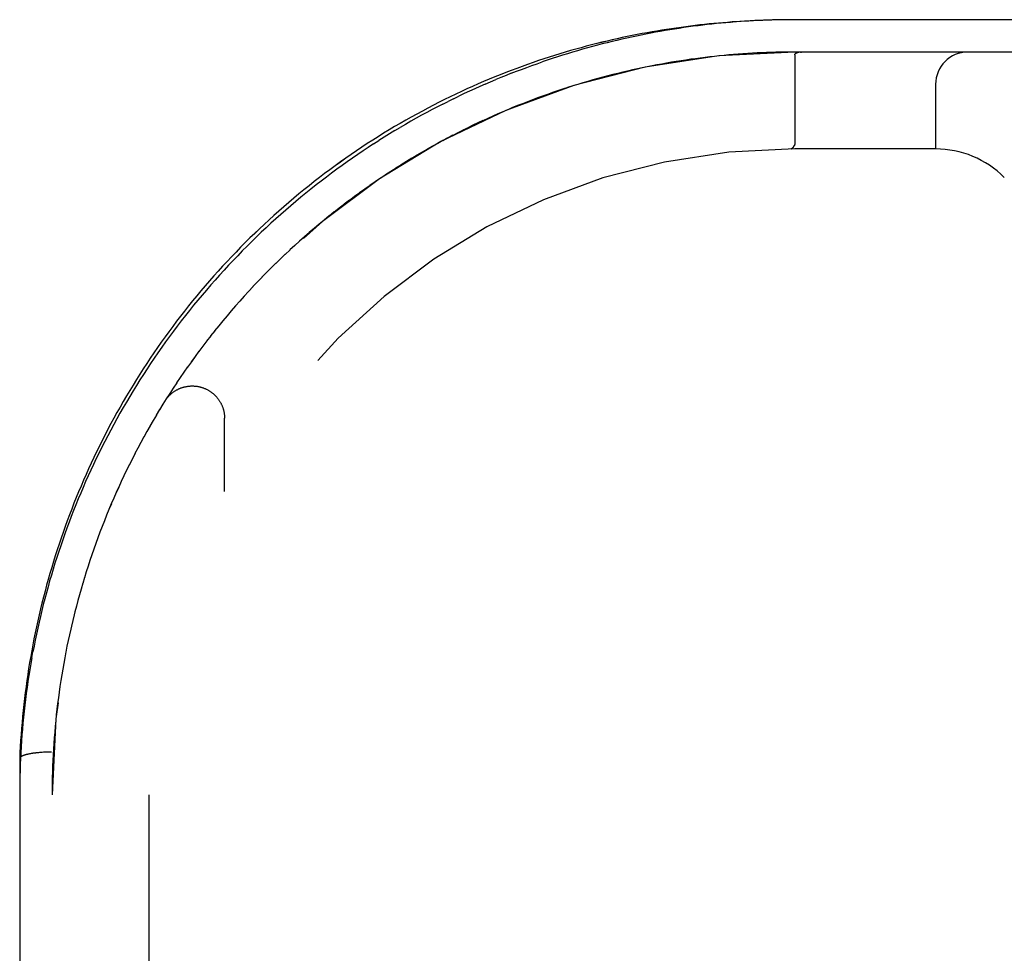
# Model space of a CAD drawing. Header units: inches. Extents: x 0 to 189, y 0 to 122.
# Tile 193 of 226: x 83.39 to 85.3, y 99.27 to 101.08. Entities that reach past the tile are written whole.
import ezdxf

# ---------------------------------------------------------------- set-up
doc = ezdxf.new("R2010")
doc.units = ezdxf.units.IN
doc.header["$LTSCALE"] = 10.388889
doc.header["$MEASUREMENT"] = 0
doc.linetypes.add('HIDDEN', pattern=[0.2, 0.1, -0.1])
doc.layers.add('RIGHTHAND_DOOR_ASSEMBLY', color=7, linetype='CONTINUOUS')

msp = doc.modelspace()

# ---------------------------------------------------------------- linework, layer by layer
at = {"layer": 'RIGHTHAND_DOOR_ASSEMBLY', "color": 8, "linetype": 'HIDDEN'}
for p, q in [((84.8852, 101.0767), (84.876, 101.0766)), ((84.8938, 101.0767), (84.8849, 101.0767)), ((85.4225, 101.0767), (84.8938, 101.0767)), ((85.4225, 101.0142), (84.8938, 101.0142)), ((84.8938, 101.0086), (84.8938, 100.837)), ((84.9023, 101.014), (84.9018, 101.0139)), ((84.9027, 101.014), (84.9023, 101.014)), ((84.9032, 101.0141), (84.9027, 101.014)), ((84.9037, 101.0141), (84.9032, 101.0141)), ((84.9042, 101.0142), (84.9037, 101.0141)), ((84.9048, 101.0142), (84.9053, 101.0142)), ((84.9059, 101.0142), (84.9065, 101.0142)), ((84.4448, 100.9423), (84.435, 100.939)), ((84.4546, 100.9455), (84.4447, 100.9423)), ((84.4644, 100.9486), (84.4545, 100.9454)), ((84.4838, 100.9545), (84.4741, 100.9516)), ((85.166, 100.9517), (85.166, 100.8267)), ((84.2337, 100.9238), (84.2235, 100.9187)), ((84.2337, 100.9238), (84.244, 100.9288)), ((84.4253, 100.9357), (84.4155, 100.9323)), ((84.4351, 100.939), (84.4252, 100.9357)), ((84.2132, 100.9135), (84.2235, 100.9187)), ((84.3002, 100.8859), (84.2905, 100.8814)), ((84.1204, 100.8621), (84.1307, 100.8682)), ((84.2618, 100.8677), (84.252, 100.8629)), ((84.223, 100.848), (84.2129, 100.8427)), ((84.2327, 100.8531), (84.2228, 100.8479)), ((84.2424, 100.8581), (84.2325, 100.853)), ((84.2521, 100.863), (84.2423, 100.858)), ((84.0793, 100.8364), (84.0895, 100.843)), ((84.1934, 100.8319), (84.1831, 100.8262)), ((84.2033, 100.8374), (84.1931, 100.8318)), ((84.2132, 100.8428), (84.2031, 100.8373)), ((84.8925, 100.8329), (84.8914, 100.8312)), ((84.8916, 100.8315), (84.8925, 100.8329)), ((84.1633, 100.8147), (84.1529, 100.8085)), ((84.1734, 100.8205), (84.163, 100.8145)), ((84.1834, 100.8263), (84.1731, 100.8204)), ((84.8871, 100.8267), (84.8868, 100.8267)), ((84.8872, 100.8267), (84.887, 100.8267)), ((85.166, 100.8267), (84.8938, 100.8267)), ((84.1329, 100.7962), (84.1225, 100.7897)), ((84.1431, 100.8025), (84.1327, 100.796)), ((84.1532, 100.8086), (84.1428, 100.8023)), ((84.1026, 100.7767), (84.0922, 100.7698)), ((84.1127, 100.7833), (84.1023, 100.7765)), ((84.1228, 100.7898), (84.1124, 100.7831)), ((84.0724, 100.7563), (84.0622, 100.749)), ((84.0824, 100.7632), (84.0721, 100.7561)), ((84.0925, 100.77), (84.0822, 100.763)), ((84.0425, 100.7348), (84.0324, 100.7273)), ((84.0524, 100.7421), (84.0423, 100.7347)), ((84.0624, 100.7492), (84.0522, 100.7419)), ((84.0228, 100.72), (84.0127, 100.7123)), ((84.0326, 100.7275), (84.0225, 100.7199)), ((83.9934, 100.6971), (83.9835, 100.689)), ((84.0032, 100.7048), (83.9932, 100.6969)), ((84.0129, 100.7125), (84.0029, 100.7047)), ((83.9741, 100.6813), (83.9643, 100.6731)), ((83.9838, 100.6892), (83.9739, 100.6811)), ((83.9456, 100.6569), (83.936, 100.6483)), ((83.9551, 100.6651), (83.9454, 100.6567)), ((83.9646, 100.6732), (83.9548, 100.6649)), ((83.9269, 100.6401), (83.9174, 100.6314)), ((83.9362, 100.6485), (83.9267, 100.6399)), ((83.9084, 100.623), (83.8991, 100.6141)), ((83.9176, 100.6316), (83.9082, 100.6228)), ((83.8902, 100.6056), (83.881, 100.5965)), ((83.8993, 100.6143), (83.89, 100.6054)), ((83.8723, 100.5878), (83.8633, 100.5786)), ((83.8812, 100.5967), (83.8721, 100.5876)), ((83.8548, 100.5697), (83.8459, 100.5604)), ((83.8635, 100.5788), (83.8546, 100.5695)), ((83.8375, 100.5513), (83.8288, 100.5418)), ((83.8461, 100.5605), (83.8373, 100.5511)), ((83.8206, 100.5326), (83.8121, 100.523)), ((83.829, 100.542), (83.8204, 100.5324)), ((83.804, 100.5137), (83.7957, 100.5039)), ((83.8122, 100.5232), (83.8038, 100.5135)), ((83.7878, 100.4944), (83.7797, 100.4846)), ((83.7958, 100.5041), (83.7876, 100.4943)), ((83.7719, 100.475), (83.764, 100.465)), ((83.7798, 100.4847), (83.7718, 100.4748)), ((83.7565, 100.4553), (83.7487, 100.4452)), ((83.7641, 100.4651), (83.7563, 100.4551)), ((83.7414, 100.4354), (83.7338, 100.4251)), ((83.7489, 100.4453), (83.7412, 100.4352)), ((83.7338, 100.4251), (83.7265, 100.4151)), ((83.7123, 100.3949), (83.7052, 100.3845)), ((83.7194, 100.4051), (83.7122, 100.3947)), ((83.6984, 100.3744), (83.6915, 100.3639)), ((83.7053, 100.3847), (83.6983, 100.3743)), ((83.6849, 100.3538), (83.6782, 100.3432)), ((83.6916, 100.3641), (83.6848, 100.3536)), ((83.6718, 100.3329), (83.6653, 100.3223)), ((83.6783, 100.3434), (83.6717, 100.3328)), ((83.6654, 100.3225), (83.659, 100.3118)), ((83.6529, 100.3015), (83.6467, 100.2907)), ((83.6591, 100.312), (83.6528, 100.3013)), ((83.791, 100.1643), (83.791, 100.3058)), ((83.6408, 100.2803), (83.6348, 100.2695)), ((83.6468, 100.2909), (83.6407, 100.2801)), ((83.629, 100.2589), (83.6233, 100.2482)), ((83.6349, 100.2697), (83.629, 100.2589)), ((83.6123, 100.2269), (83.6068, 100.216)), ((83.6178, 100.2376), (83.6122, 100.2268)), ((83.6069, 100.2162), (83.6016, 100.2052)), ((83.5863, 100.1728), (83.5814, 100.1619)), ((83.5767, 100.1512), (83.5719, 100.1402)), ((83.5459, 100.0747), (83.5419, 100.0636)), ((83.5419, 100.0636), (83.538, 100.0526)), ((83.52, 99.9976), (83.5166, 99.9865)), ((83.5134, 99.9755), (83.5103, 99.9645)), ((83.5134, 99.9754), (83.5103, 99.9644)), ((83.5167, 99.9866), (83.5134, 99.9754)), ((83.5072, 99.9534), (83.5043, 99.9423)), ((83.5103, 99.9645), (83.5072, 99.9533)), ((83.5043, 99.9424), (83.5014, 99.9312)), ((83.4987, 99.9202), (83.496, 99.9091)), ((83.5014, 99.9313), (83.4987, 99.9201)), ((83.4934, 99.8981), (83.4909, 99.8869)), ((83.496, 99.9092), (83.4934, 99.898)), ((83.4885, 99.8759), (83.4862, 99.8648)), ((83.4909, 99.887), (83.4885, 99.8759)), ((83.4862, 99.8649), (83.484, 99.8537)), ((83.4182, 99.8424), (83.4203, 99.8539)), ((83.4819, 99.8427), (83.4799, 99.8316)), ((83.484, 99.8538), (83.4819, 99.8426)), ((83.3948, 99.6476), (83.3948, 99.6475)), ((83.3948, 99.6475), (83.3948, 97.9542)), ((83.4331, 99.6592), (83.431, 99.659)), ((83.4352, 99.6594), (83.4331, 99.6592)), ((83.4405, 99.6598), (83.4384, 99.6596)), ((83.4427, 99.6599), (83.4405, 99.6598)), ((83.4449, 99.66), (83.4427, 99.6599)), ((83.4471, 99.6601), (83.4449, 99.66)), ((83.4494, 99.6601), (83.4471, 99.6601)), ((83.4516, 99.6602), (83.4494, 99.6601)), ((83.4539, 99.6602), (83.4516, 99.6602)), ((83.4561, 99.6602), (83.4539, 99.6602)), ((83.4573, 98.0167), (83.4573, 99.5777)), ((83.6448, 99.5777), (83.6448, 97.5962))]:
    msp.add_line(p, q, dxfattribs=at)
for points in [[(84.8766, 101.0766), (84.868, 101.0765), (84.8594, 101.0764), (84.8508, 101.0762), (84.8422, 101.0759), (84.8335, 101.0756), (84.8249, 101.0753), (84.8162, 101.0749), (84.8075, 101.0745), (84.7988, 101.074), (84.7901, 101.0735), (84.7813, 101.0729), (84.7725, 101.0723), (84.7637, 101.0716), (84.7549, 101.0709), (84.746, 101.0701), (84.7371, 101.0693), (84.7281, 101.0684), (84.7192, 101.0675), (84.7102, 101.0665), (84.7011, 101.0654), (84.692, 101.0643), (84.6829, 101.0631), (84.6737, 101.0619), (84.6645, 101.0606), (84.6552, 101.0593), (84.6459, 101.0578), (84.6366, 101.0564), (84.6272, 101.0548), (84.6177, 101.0532), (84.6082, 101.0515), (84.5987, 101.0497), (84.5891, 101.0479), (84.5795, 101.046), (84.5698, 101.044), (84.56, 101.042), (84.5503, 101.0398), (84.5404, 101.0376), (84.5306, 101.0353), (84.5206, 101.0329), (84.5107, 101.0305), (84.5007, 101.0279), (84.4906, 101.0253), (84.4805, 101.0226), (84.4703, 101.0198), (84.4601, 101.0169), (84.4499, 101.0139), (84.4396, 101.0108), (84.4293, 101.0076), (84.4189, 101.0043), (84.4085, 101.0009), (84.3981, 100.9975), (84.3876, 100.9939), (84.3771, 100.9902), (84.3665, 100.9864), (84.3559, 100.9826), (84.3453, 100.9786), (84.3347, 100.9745), (84.324, 100.9703), (84.3134, 100.966), (84.3027, 100.9616), (84.2919, 100.9571), (84.2812, 100.9524), (84.2705, 100.9477), (84.2597, 100.9428), (84.2489, 100.9379), (84.2382, 100.9328), (84.2274, 100.9277), (84.2166, 100.9224), (84.2058, 100.917), (84.195, 100.9115), (84.1842, 100.9059), (84.1735, 100.9001), (84.1627, 100.8943), (84.152, 100.8883), (84.1413, 100.8823), (84.1306, 100.8761), (84.1199, 100.8699), (84.1093, 100.8635), (84.0986, 100.857), (84.0881, 100.8504), (84.0775, 100.8437), (84.067, 100.837), (84.0565, 100.8301), (84.0461, 100.8231), (84.0357, 100.816), (84.0253, 100.8087), (84.015, 100.8014), (84.0047, 100.794), (83.9945, 100.7865), (83.9844, 100.779), (83.9743, 100.7713), (83.9643, 100.7635), (83.9543, 100.7556), (83.9444, 100.7477), (83.9346, 100.7396), (83.9248, 100.7315), (83.9151, 100.7233), (83.9054, 100.7149), (83.8959, 100.7065), (83.8864, 100.6981), (83.877, 100.6895), (83.8676, 100.6809), (83.8583, 100.6722), (83.8491, 100.6634), (83.84, 100.6545), (83.831, 100.6455), (83.822, 100.6365), (83.8132, 100.6274), (83.8044, 100.6183), (83.7957, 100.609), (83.7871, 100.5997), (83.7785, 100.5904), (83.7701, 100.581), (83.7618, 100.5715), (83.7535, 100.5619), (83.7453, 100.5523), (83.7372, 100.5426), (83.7292, 100.5329), (83.7213, 100.5231)], [(84.8852, 101.0767), (84.8766, 101.0766), (84.868, 101.0765), (84.8594, 101.0764), (84.8508, 101.0762), (84.8422, 101.0759), (84.8335, 101.0756), (84.8249, 101.0753), (84.8162, 101.0749), (84.8075, 101.0745), (84.7988, 101.074), (84.7901, 101.0735), (84.7813, 101.0729), (84.7725, 101.0723), (84.7637, 101.0716), (84.7549, 101.0709), (84.746, 101.0701), (84.7371, 101.0693), (84.7281, 101.0684), (84.7192, 101.0675), (84.7102, 101.0665), (84.7011, 101.0654), (84.692, 101.0643), (84.6829, 101.0631), (84.6737, 101.0619), (84.6645, 101.0606), (84.6552, 101.0593), (84.6459, 101.0578), (84.6366, 101.0564), (84.6272, 101.0548), (84.6177, 101.0532), (84.6082, 101.0515), (84.5987, 101.0497), (84.5891, 101.0479), (84.5795, 101.046), (84.5698, 101.044), (84.56, 101.042), (84.5503, 101.0398), (84.5404, 101.0376), (84.5306, 101.0353), (84.5206, 101.033), (84.5107, 101.0305), (84.5007, 101.0279), (84.4906, 101.0253), (84.4805, 101.0226), (84.4703, 101.0198), (84.4601, 101.0169), (84.4499, 101.0139), (84.4396, 101.0108), (84.4293, 101.0076), (84.4189, 101.0043), (84.4085, 101.0009), (84.3981, 100.9975), (84.3876, 100.9939), (84.3771, 100.9902), (84.3665, 100.9864), (84.3559, 100.9826), (84.3453, 100.9786), (84.3347, 100.9745), (84.324, 100.9703), (84.3134, 100.966), (84.3027, 100.9616), (84.2919, 100.9571), (84.2812, 100.9524), (84.2705, 100.9477), (84.2597, 100.9429), (84.2489, 100.9379), (84.2382, 100.9328), (84.2274, 100.9277), (84.2166, 100.9224), (84.2058, 100.917), (84.195, 100.9115), (84.1843, 100.9059), (84.1735, 100.9001), (84.1627, 100.8943), (84.152, 100.8884), (84.1413, 100.8823), (84.1306, 100.8761), (84.1199, 100.8699), (84.1093, 100.8635), (84.0986, 100.857), (84.0881, 100.8504), (84.0775, 100.8437), (84.067, 100.837), (84.0565, 100.8301), (84.0461, 100.8231), (84.0357, 100.816), (84.0253, 100.8088), (84.015, 100.8015), (84.0048, 100.7941), (83.9946, 100.7866), (83.9844, 100.779)], [(84.876, 101.0766), (84.8672, 101.0765), (84.8583, 101.0763), (84.8495, 101.0761), (84.8406, 101.0758), (84.8317, 101.0754), (84.8229, 101.0751), (84.814, 101.0746), (84.8051, 101.0741), (84.7962, 101.0736), (84.7873, 101.073), (84.7784, 101.0723), (84.7695, 101.0716), (84.7605, 101.0708), (84.7516, 101.07), (84.7426, 101.0691), (84.7336, 101.0682), (84.7246, 101.0672), (84.7156, 101.0661), (84.7066, 101.065), (84.6975, 101.0639), (84.6885, 101.0626), (84.6794, 101.0614), (84.6703, 101.06), (84.6612, 101.0586), (84.652, 101.0571), (84.6428, 101.0556), (84.6337, 101.054), (84.6244, 101.0524), (84.6152, 101.0507), (84.606, 101.0489), (84.5967, 101.047), (84.5874, 101.0451), (84.578, 101.0432), (84.5687, 101.0411), (84.5593, 101.039), (84.5499, 101.0368), (84.5404, 101.0346), (84.5309, 101.0322), (84.5214, 101.0298), (84.5119, 101.0274), (84.5024, 101.0248), (84.4928, 101.0222), (84.4832, 101.0195), (84.4735, 101.0167), (84.4638, 101.0139), (84.4541, 101.0109), (84.4444, 101.0079), (84.4346, 101.0048), (84.4248, 101.0016), (84.415, 100.9984), (84.4052, 100.995)], [(84.6925, 101.0001), (84.6832, 100.9987), (84.6739, 100.9973), (84.6646, 100.9958), (84.6553, 100.9943)], [(84.6925, 101.0001), (84.6832, 100.9987), (84.6739, 100.9973), (84.6646, 100.9958)], [(84.8756, 101.0141), (84.8665, 101.014), (84.8574, 101.0138), (84.8483, 101.0135), (84.8392, 101.0132), (84.8301, 101.0128), (84.821, 101.0124), (84.8119, 101.0119), (84.8028, 101.0113), (84.7936, 101.0107), (84.7845, 101.0101), (84.7754, 101.0093), (84.7662, 101.0086), (84.757, 101.0077), (84.7479, 101.0068), (84.7387, 101.0058), (84.7295, 101.0048), (84.7202, 101.0037), (84.711, 101.0026), (84.7018, 101.0013), (84.6925, 101.0001)], [(84.8938, 101.0142), (84.8847, 101.0142), (84.8756, 101.0141), (84.8665, 101.014), (84.8574, 101.0138), (84.8483, 101.0135), (84.8392, 101.0132), (84.8301, 101.0128), (84.821, 101.0124), (84.8119, 101.0119), (84.8027, 101.0113), (84.7936, 101.0107), (84.7845, 101.0101), (84.7753, 101.0093), (84.7662, 101.0086), (84.757, 101.0077), (84.7478, 101.0068), (84.7386, 101.0058), (84.7294, 101.0048), (84.7202, 101.0037), (84.711, 101.0026), (84.7017, 101.0013)], [(84.8938, 101.0086), (84.8938, 101.0088), (84.8938, 101.0089), (84.8938, 101.0091), (84.8938, 101.0092), (84.8938, 101.0093), (84.8939, 101.0095), (84.8939, 101.0096), (84.894, 101.0098), (84.894, 101.0099), (84.8941, 101.01), (84.8941, 101.0102), (84.8942, 101.0103), (84.8943, 101.0104), (84.8944, 101.0105), (84.8944, 101.0107), (84.8945, 101.0108), (84.8946, 101.0109), (84.8947, 101.011), (84.8949, 101.0112), (84.895, 101.0113), (84.8951, 101.0114), (84.8952, 101.0115), (84.8954, 101.0116), (84.8955, 101.0117), (84.8957, 101.0119), (84.8958, 101.012), (84.896, 101.0121), (84.8962, 101.0122), (84.8964, 101.0123), (84.8966, 101.0124), (84.8968, 101.0125), (84.897, 101.0126), (84.8972, 101.0127), (84.8975, 101.0128), (84.8977, 101.0129), (84.898, 101.013), (84.8983, 101.0131), (84.8986, 101.0132), (84.8989, 101.0133), (84.8992, 101.0134), (84.8995, 101.0135), (84.8998, 101.0136), (84.9002, 101.0136), (84.9006, 101.0137), (84.901, 101.0138), (84.9014, 101.0139), (84.9018, 101.0139)], [(84.9053, 101.0142), (84.9048, 101.0142), (84.9042, 101.0142)], [(84.9065, 101.0142), (84.9059, 101.0142), (84.9053, 101.0142)], [(84.3455, 100.973), (84.3555, 100.9769), (84.3655, 100.9807), (84.3755, 100.9844), (84.3854, 100.988), (84.3953, 100.9916), (84.4052, 100.995)], [(84.6084, 100.9856), (84.599, 100.9837), (84.5895, 100.9816), (84.58, 100.9796), (84.5705, 100.9774), (84.561, 100.9752), (84.5514, 100.9728), (84.5419, 100.9705), (84.5322, 100.968)], [(84.6084, 100.9856), (84.5989, 100.9836), (84.5894, 100.9816), (84.58, 100.9795), (84.5704, 100.9774), (84.5609, 100.9751), (84.5514, 100.9728), (84.5418, 100.9704)], [(84.6553, 100.9943), (84.646, 100.9927), (84.6366, 100.991), (84.6272, 100.9893), (84.6178, 100.9875), (84.6084, 100.9856)], [(84.6553, 100.9943), (84.6459, 100.9927), (84.6366, 100.991), (84.6272, 100.9893), (84.6178, 100.9875)], [(84.3455, 100.973), (84.3354, 100.969), (84.3254, 100.965), (84.3153, 100.9608)], [(84.5323, 100.968), (84.5227, 100.9655), (84.513, 100.9629), (84.5033, 100.9602), (84.4937, 100.9574), (84.4838, 100.9545)], [(84.5322, 100.968), (84.5226, 100.9654), (84.5129, 100.9628), (84.5033, 100.9601), (84.4936, 100.9574)], [(84.295, 100.9521), (84.2848, 100.9477), (84.2747, 100.9431), (84.2645, 100.9384), (84.2542, 100.9337), (84.244, 100.9288)], [(84.295, 100.9521), (84.3051, 100.9565), (84.3153, 100.9608)], [(84.4839, 100.9545), (84.4742, 100.9516), (84.4643, 100.9485)], [(84.4156, 100.9323), (84.4059, 100.9288), (84.3962, 100.9253), (84.3865, 100.9217), (84.3769, 100.918), (84.3673, 100.9143), (84.3577, 100.9105), (84.3481, 100.9066), (84.3385, 100.9026), (84.3289, 100.8985), (84.3193, 100.8944), (84.3097, 100.8901)], [(84.4155, 100.9323), (84.4058, 100.9288), (84.3961, 100.9253), (84.3865, 100.9217), (84.3768, 100.918), (84.3672, 100.9143), (84.3577, 100.9104), (84.3481, 100.9066)], [(84.2132, 100.9135), (84.2029, 100.9083), (84.1926, 100.9029), (84.1823, 100.8974), (84.172, 100.8918), (84.1617, 100.886), (84.1514, 100.8802), (84.141, 100.8743), (84.1307, 100.8682)], [(84.3385, 100.9026), (84.3289, 100.8985), (84.3194, 100.8944), (84.3098, 100.8902), (84.3001, 100.8858)], [(84.2906, 100.8815), (84.281, 100.877), (84.2714, 100.8724), (84.2616, 100.8677)], [(84.2905, 100.8814), (84.2809, 100.8769), (84.2713, 100.8724)], [(84.1204, 100.8621), (84.1101, 100.8558), (84.0998, 100.8495), (84.0895, 100.843)], [(84.0793, 100.8364), (84.069, 100.8297), (84.0588, 100.8229), (84.0486, 100.816), (84.0384, 100.809), (84.0282, 100.8019), (84.0181, 100.7947), (84.008, 100.7873), (83.9979, 100.7799), (83.9879, 100.7724), (83.9779, 100.7647), (83.968, 100.757), (83.9581, 100.7492), (83.9482, 100.7412), (83.9384, 100.7332), (83.9286, 100.725), (83.9189, 100.7168), (83.9093, 100.7085), (83.8997, 100.7001), (83.8902, 100.6915), (83.8807, 100.6829), (83.8713, 100.6743), (83.862, 100.6655), (83.8527, 100.6566), (83.8435, 100.6477), (83.8344, 100.6386), (83.8253, 100.6295), (83.8164, 100.6203), (83.8075, 100.6111), (83.7987, 100.6017), (83.7899, 100.5923), (83.7813, 100.5828), (83.7727, 100.5732), (83.7642, 100.5636), (83.7558, 100.5539), (83.7475, 100.5441), (83.7393, 100.5343), (83.7312, 100.5244), (83.7231, 100.5144), (83.7152, 100.5044), (83.7073, 100.4943), (83.6996, 100.4842), (83.6919, 100.474), (83.6843, 100.4638), (83.6769, 100.4535), (83.6695, 100.4431), (83.6622, 100.4327), (83.655, 100.4223), (83.6479, 100.4118), (83.641, 100.4013), (83.6341, 100.3907), (83.6273, 100.3801), (83.6206, 100.3694), (83.614, 100.3587), (83.6075, 100.348), (83.6012, 100.3372), (83.5949, 100.3264), (83.5887, 100.3156), (83.5826, 100.3047), (83.5766, 100.2938), (83.5707, 100.2829), (83.565, 100.2719), (83.5593, 100.2609), (83.5537, 100.2499), (83.5482, 100.2389), (83.5428, 100.2278), (83.5376, 100.2167), (83.5324, 100.2056), (83.5273, 100.1945), (83.5223, 100.1833), (83.5174, 100.1721), (83.5127, 100.1609), (83.508, 100.1497), (83.5034, 100.1385), (83.4989, 100.1272), (83.4945, 100.116), (83.4902, 100.1047), (83.4861, 100.0934), (83.482, 100.0821), (83.478, 100.0707), (83.4741, 100.0594), (83.4703, 100.048), (83.4666, 100.0367), (83.463, 100.0253), (83.4595, 100.0139), (83.4561, 100.0025), (83.4527, 99.9911), (83.4495, 99.9797), (83.4464, 99.9683), (83.4434, 99.9569), (83.4404, 99.9455), (83.4376, 99.934), (83.4348, 99.9226), (83.4322, 99.9112), (83.4296, 99.8997), (83.4271, 99.8883), (83.4248, 99.8768), (83.4225, 99.8653), (83.4203, 99.8539)], [(84.8896, 100.8288), (84.8895, 100.8286), (84.8893, 100.8283), (84.8891, 100.8282), (84.8889, 100.828), (84.8888, 100.8278), (84.8886, 100.8276), (84.8885, 100.8275), (84.8883, 100.8274), (84.8882, 100.8272), (84.888, 100.8271), (84.8879, 100.827), (84.8877, 100.8269), (84.8876, 100.8269), (84.8874, 100.8268), (84.8873, 100.8268), (84.8871, 100.8267)], [(84.8872, 100.8267), (84.8874, 100.8268), (84.8875, 100.8268), (84.8877, 100.8269), (84.8878, 100.8269), (84.8879, 100.827), (84.8881, 100.8271), (84.8882, 100.8272), (84.8884, 100.8273), (84.8885, 100.8275), (84.8887, 100.8276), (84.8888, 100.8278), (84.889, 100.8279), (84.8892, 100.8281), (84.8893, 100.8283), (84.8895, 100.8285), (84.8896, 100.8287)], [(84.8896, 100.8287), (84.8898, 100.829), (84.89, 100.8292), (84.8902, 100.8295), (84.8904, 100.8297), (84.8906, 100.83), (84.8908, 100.8303), (84.891, 100.8306), (84.8912, 100.8309), (84.8916, 100.8315)], [(84.8914, 100.8312), (84.891, 100.8306), (84.8908, 100.8303), (84.8906, 100.83), (84.8904, 100.8298), (84.8902, 100.8295), (84.89, 100.8292), (84.8898, 100.829), (84.8896, 100.8288)], [(84.8938, 100.837), (84.8937, 100.8368), (84.8937, 100.8366), (84.8937, 100.8363), (84.8937, 100.8361), (84.8937, 100.8359), (84.8936, 100.8357), (84.8936, 100.8354), (84.8935, 100.8352), (84.8935, 100.835), (84.8934, 100.8348), (84.8934, 100.8346), (84.8933, 100.8344), (84.8932, 100.8342), (84.8931, 100.834), (84.8931, 100.8338), (84.893, 100.8337), (84.8929, 100.8335), (84.8928, 100.8333), (84.8927, 100.8331), (84.8925, 100.8329)], [(84.8925, 100.8329), (84.8926, 100.8331), (84.8927, 100.8333), (84.8929, 100.8335), (84.893, 100.8336), (84.893, 100.8338), (84.8931, 100.834), (84.8932, 100.8342)], [(83.9743, 100.7713), (83.9643, 100.7635), (83.9543, 100.7556), (83.9444, 100.7477), (83.9346, 100.7396), (83.9248, 100.7315), (83.9151, 100.7233), (83.9054, 100.7149), (83.8959, 100.7066), (83.8864, 100.6981), (83.877, 100.6895), (83.8676, 100.6809), (83.8583, 100.6722), (83.8492, 100.6634), (83.84, 100.6545), (83.831, 100.6456), (83.8221, 100.6365), (83.8132, 100.6274), (83.8044, 100.6183), (83.7957, 100.6091), (83.7871, 100.5998), (83.7786, 100.5904), (83.7701, 100.581), (83.7618, 100.5715), (83.7535, 100.5619), (83.7453, 100.5523), (83.7372, 100.5426), (83.7292, 100.5329), (83.7213, 100.5231), (83.7135, 100.5132), (83.7058, 100.5033), (83.6982, 100.4934), (83.6906, 100.4834), (83.6832, 100.4733), (83.6759, 100.4632), (83.6686, 100.453), (83.6614, 100.4428), (83.6544, 100.4326), (83.6474, 100.4223), (83.6405, 100.4119), (83.6337, 100.4015), (83.6271, 100.3911), (83.6205, 100.3806), (83.614, 100.3701), (83.6076, 100.3595), (83.6013, 100.3489), (83.5951, 100.3383), (83.589, 100.3276), (83.5829, 100.3169), (83.577, 100.3062), (83.5712, 100.2954), (83.5655, 100.2846), (83.5598, 100.2737), (83.5543, 100.2629), (83.5489, 100.252), (83.5435, 100.241), (83.5383, 100.2301), (83.5331, 100.2191), (83.5281, 100.208), (83.5231, 100.197), (83.5182, 100.1859), (83.5135, 100.1748), (83.5088, 100.1637), (83.5042, 100.1525), (83.4997, 100.1414), (83.4953, 100.1302), (83.491, 100.119), (83.4868, 100.1077), (83.4827, 100.0965), (83.4787, 100.0852), (83.4748, 100.0739), (83.471, 100.0626), (83.4672, 100.0512), (83.4636, 100.0399), (83.46, 100.0285), (83.4566, 100.0171), (83.4532, 100.0057), (83.45, 99.9943), (83.4468, 99.9829), (83.4437, 99.9714), (83.4407, 99.96), (83.4378, 99.9485), (83.435, 99.937)], [(83.734, 100.4253), (83.7267, 100.4152), (83.7193, 100.4049)], [(83.6755, 100.3389), (83.6761, 100.3399), (83.6767, 100.3408), (83.6774, 100.3417), (83.678, 100.3426), (83.6787, 100.3435), (83.6794, 100.3444), (83.6801, 100.3453), (83.6808, 100.3462), (83.6816, 100.3471), (83.6823, 100.3479), (83.6831, 100.3487), (83.6839, 100.3496), (83.6847, 100.3504), (83.6855, 100.3512), (83.6863, 100.3519), (83.6872, 100.3527), (83.688, 100.3534), (83.6889, 100.3542), (83.6898, 100.3549), (83.6907, 100.3556), (83.6916, 100.3563), (83.6925, 100.3569), (83.6935, 100.3576), (83.6944, 100.3582), (83.6954, 100.3588), (83.6964, 100.3594), (83.6973, 100.36), (83.6983, 100.3606), (83.6993, 100.3611), (83.7003, 100.3616), (83.7014, 100.3621), (83.7024, 100.3626), (83.7034, 100.3631), (83.7045, 100.3635), (83.7055, 100.3639), (83.7066, 100.3644), (83.7077, 100.3647), (83.7087, 100.3651), (83.7098, 100.3655), (83.7109, 100.3658), (83.712, 100.3661), (83.7131, 100.3664), (83.7142, 100.3667), (83.7153, 100.3669), (83.7164, 100.3671), (83.7176, 100.3674), (83.7187, 100.3675), (83.7198, 100.3677), (83.7209, 100.3679), (83.7221, 100.368), (83.7232, 100.3681), (83.7243, 100.3682), (83.7255, 100.3683), (83.7266, 100.3683), (83.7278, 100.3683), (83.7289, 100.3683), (83.73, 100.3683), (83.7312, 100.3683), (83.7323, 100.3682), (83.7334, 100.3681), (83.7346, 100.368), (83.7357, 100.3679), (83.7368, 100.3678), (83.738, 100.3676), (83.7391, 100.3674), (83.7402, 100.3672), (83.7413, 100.367), (83.7424, 100.3668), (83.7435, 100.3665), (83.7446, 100.3662), (83.7457, 100.3659), (83.7468, 100.3656), (83.7479, 100.3652), (83.749, 100.3649), (83.7501, 100.3645), (83.7511, 100.3641), (83.7522, 100.3637), (83.7532, 100.3632), (83.7543, 100.3628), (83.7553, 100.3623), (83.7563, 100.3618), (83.7574, 100.3613), (83.7584, 100.3607), (83.7594, 100.3602), (83.7603, 100.3596), (83.7613, 100.359), (83.7623, 100.3584), (83.7632, 100.3578), (83.7642, 100.3572), (83.7651, 100.3565), (83.766, 100.3558), (83.7669, 100.3551), (83.7678, 100.3544), (83.7687, 100.3537), (83.7696, 100.353), (83.7704, 100.3522), (83.7713, 100.3514), (83.7721, 100.3507), (83.7729, 100.3499), (83.7737, 100.349), (83.7745, 100.3482), (83.7752, 100.3474), (83.776, 100.3465), (83.7767, 100.3456), (83.7774, 100.3448), (83.7781, 100.3439), (83.7788, 100.3429), (83.7795, 100.342), (83.7801, 100.3411), (83.7808, 100.3401), (83.7814, 100.3392), (83.782, 100.3382), (83.7826, 100.3372), (83.7831, 100.3362), (83.7837, 100.3352), (83.7842, 100.3342), (83.7847, 100.3332), (83.7852, 100.3322), (83.7857, 100.3312), (83.7861, 100.3301), (83.7865, 100.3291), (83.787, 100.328), (83.7874, 100.3269), (83.7877, 100.3259), (83.7881, 100.3248), (83.7884, 100.3237), (83.7887, 100.3226), (83.789, 100.3215), (83.7893, 100.3204), (83.7896, 100.3193), (83.7898, 100.3182), (83.79, 100.317), (83.7902, 100.3159), (83.7904, 100.3148), (83.7905, 100.3137), (83.7907, 100.3125), (83.7908, 100.3114), (83.7909, 100.3103), (83.7909, 100.3091), (83.791, 100.308), (83.791, 100.3069), (83.791, 100.3058)], [(83.6291, 100.259), (83.6234, 100.2483), (83.6177, 100.2375)], [(83.6016, 100.2054), (83.5964, 100.1946), (83.5913, 100.1838), (83.5863, 100.1728)], [(83.6016, 100.2052), (83.5964, 100.1944), (83.5913, 100.1836)], [(83.5864, 100.1729), (83.5815, 100.1621), (83.5766, 100.1511)], [(83.572, 100.1403), (83.5674, 100.1294), (83.5629, 100.1185), (83.5585, 100.1076), (83.5542, 100.0966), (83.55, 100.0856), (83.5459, 100.0746)], [(83.5719, 100.1402), (83.5674, 100.1293), (83.5629, 100.1184), (83.5585, 100.1074), (83.5542, 100.0965), (83.55, 100.0855)], [(83.5419, 100.0637), (83.538, 100.0527), (83.5342, 100.0416)], [(83.5342, 100.0417), (83.5305, 100.0307), (83.5269, 100.0197), (83.5234, 100.0086), (83.52, 99.9975)], [(83.5342, 100.0416), (83.5305, 100.0306), (83.5269, 100.0196), (83.5234, 100.0085)], [(83.435, 99.937), (83.4323, 99.9255), (83.4297, 99.914), (83.4272, 99.9025), (83.4248, 99.891), (83.4224, 99.8794), (83.4202, 99.8679), (83.418, 99.8563), (83.416, 99.8448), (83.414, 99.8332), (83.4121, 99.8216), (83.4103, 99.8101), (83.4086, 99.7985), (83.407, 99.7869), (83.4055, 99.7753), (83.4041, 99.7637), (83.4027, 99.7521), (83.4015, 99.7405), (83.4003, 99.7289), (83.3993, 99.7172), (83.3983, 99.7056), (83.3974, 99.694), (83.3966, 99.6824), (83.3959, 99.6708), (83.3953, 99.6592), (83.3948, 99.6476)], [(83.4182, 99.8424), (83.4162, 99.8309), (83.4143, 99.8195), (83.4124, 99.808), (83.4107, 99.7965), (83.4091, 99.7851), (83.4075, 99.7736), (83.406, 99.7621), (83.4047, 99.7507), (83.4034, 99.7392), (83.4022, 99.7277), (83.4011, 99.7163), (83.4001, 99.7048), (83.3991, 99.6934), (83.3983, 99.6819), (83.3976, 99.6705), (83.3969, 99.659), (83.3963, 99.6476), (83.3958, 99.6361), (83.3954, 99.6247), (83.3951, 99.6133), (83.3949, 99.6018), (83.3948, 99.5904)], [(83.4799, 99.8316), (83.4779, 99.8206), (83.4761, 99.8095), (83.4743, 99.7984), (83.4726, 99.7873)], [(83.4799, 99.8316), (83.4779, 99.8205), (83.4761, 99.8094), (83.4743, 99.7984)], [(83.4726, 99.7873), (83.471, 99.7763), (83.4695, 99.7652), (83.4681, 99.7541), (83.4668, 99.7431), (83.4656, 99.732), (83.4644, 99.721), (83.4633, 99.7099), (83.4624, 99.6989), (83.4615, 99.6878), (83.4607, 99.6768), (83.46, 99.6658), (83.4593, 99.6547)], [(83.4726, 99.7873), (83.471, 99.7762), (83.4695, 99.7652), (83.4681, 99.7541), (83.4668, 99.743), (83.4656, 99.732), (83.4644, 99.7209), (83.4633, 99.7099), (83.4624, 99.6989), (83.4615, 99.6878), (83.4607, 99.6768), (83.46, 99.6658)], [(83.431, 99.659), (83.43, 99.6589), (83.429, 99.6588), (83.428, 99.6587), (83.427, 99.6586), (83.426, 99.6585), (83.425, 99.6584), (83.4241, 99.6583), (83.4231, 99.6582), (83.4222, 99.658), (83.4212, 99.6579), (83.4203, 99.6578), (83.4194, 99.6576), (83.4185, 99.6575), (83.4176, 99.6573), (83.4168, 99.6572), (83.4159, 99.657), (83.4151, 99.6569), (83.4143, 99.6567), (83.4135, 99.6566), (83.4127, 99.6564), (83.4119, 99.6563), (83.4111, 99.6561), (83.4103, 99.6559), (83.4096, 99.6557), (83.4089, 99.6556), (83.4082, 99.6554), (83.4075, 99.6552), (83.4068, 99.655), (83.4062, 99.6548), (83.4055, 99.6546), (83.4049, 99.6545), (83.4043, 99.6543), (83.4037, 99.6541), (83.4031, 99.6539), (83.4026, 99.6537), (83.402, 99.6535), (83.4015, 99.6533), (83.401, 99.6531), (83.4005, 99.6529), (83.4001, 99.6526), (83.3996, 99.6524), (83.3992, 99.6522), (83.3988, 99.652), (83.3984, 99.6518), (83.398, 99.6516), (83.3977, 99.6514), (83.3973, 99.6511), (83.397, 99.6509), (83.3967, 99.6507), (83.3965, 99.6505), (83.3962, 99.6503), (83.396, 99.65), (83.3958, 99.6498), (83.3956, 99.6496), (83.3954, 99.6494), (83.3952, 99.6491), (83.3951, 99.6489), (83.395, 99.6487), (83.3949, 99.6484), (83.3948, 99.6482), (83.3948, 99.648), (83.3948, 99.6478), (83.3948, 99.6476)], [(83.4384, 99.6596), (83.4373, 99.6596), (83.4352, 99.6594)], [(83.4593, 99.6547), (83.4588, 99.6437), (83.4583, 99.6327), (83.4579, 99.6217), (83.4576, 99.6107), (83.4574, 99.5997), (83.4573, 99.5887), (83.4573, 99.5777)]]:
    msp.add_lwpolyline(points, dxfattribs=at)
for centre, radius, start, end in [((84.8938, 99.5777), 1.4365, 90, 180), ((85.2285, 100.9517), 0.0625, 90, 180), ((84.8938, 99.5777), 1.249, 90, 180), ((85.166, 100.6387), 0.188, 45, 90)]:
    msp.add_arc(centre, radius, start, end, dxfattribs=at)

doc.saveas('drawing.dxf')
